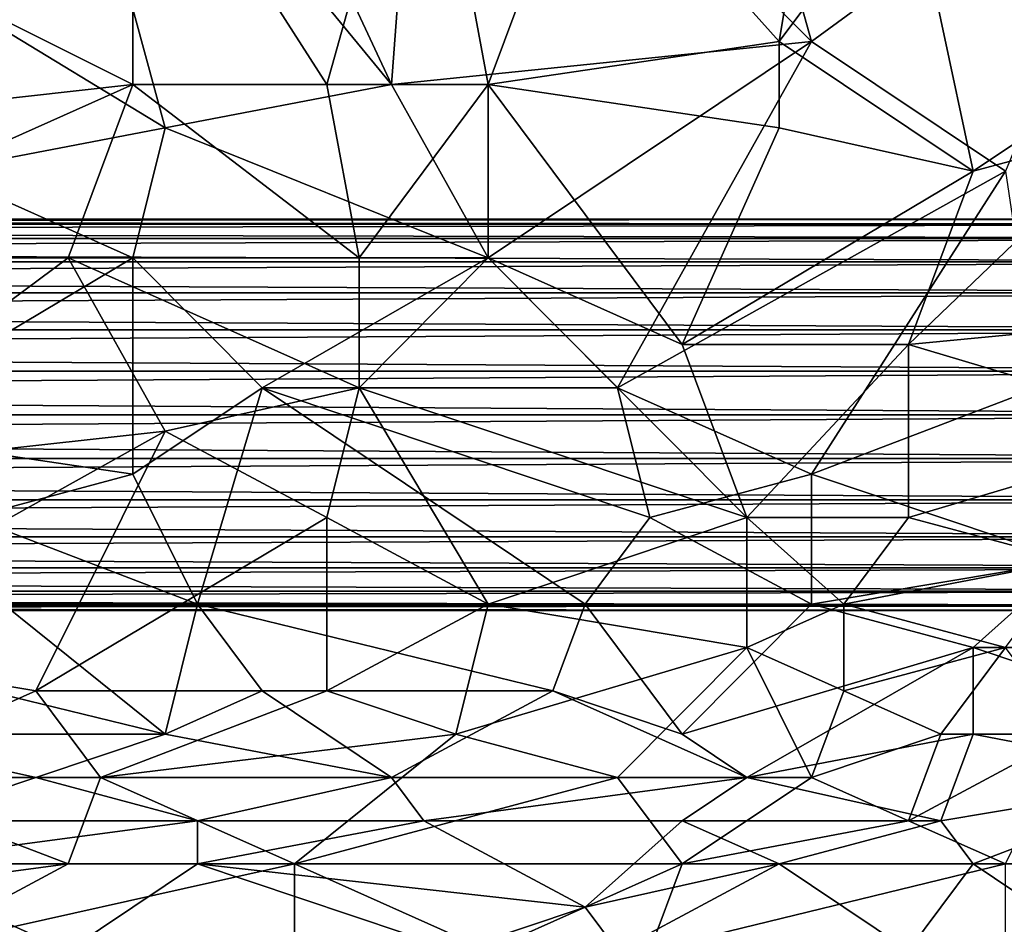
# Model space of a CAD drawing. Extents: x -0.3 to 0.3, y -0.266 to 0.266.
# Tile 217 of 256: x 0.08 to 0.12, y -0.233 to -0.196. Entities that reach past the tile are written whole.
import ezdxf

# ---------------------------------------------------------------- set-up
doc = ezdxf.new("R2010")
doc.units = 0

msp = doc.modelspace()

# ---------------------------------------------------------------- linework, layer by layer
for points in [[(0.175262, -0.224776, 0.584312), (0.13904, -0.189364, 0.684081), (0.061477, -0.111783, 0.659767)], [(0.175262, -0.224776, 0.584312), (0.061477, -0.111783, 0.659767), (0.073212, -0.1233, 0.639939)], [(0.175262, -0.224776, 0.584312), (0.073212, -0.1233, 0.639939), (0.0752, -0.125267, 0.637953)], [(0.175262, -0.224776, 0.584312), (0.0752, -0.125267, 0.637953), (0.077147, -0.127193, 0.635977)], [(0.175262, -0.224776, 0.584312), (0.077147, -0.127193, 0.635977), (0.079052, -0.129077, 0.634012)], [(0.175262, -0.224776, 0.584312), (0.079052, -0.129077, 0.634012), (0.080917, -0.130921, 0.63206)], [(0.175262, -0.224776, 0.584312), (0.080917, -0.130921, 0.63206), (0.082743, -0.132727, 0.630117)], [(0.175262, -0.224776, 0.584312), (0.082743, -0.132727, 0.630117), (0.08453, -0.134494, 0.628184)], [(0.175262, -0.224776, 0.584312), (0.08453, -0.134494, 0.628184), (0.086383, -0.136326, 0.626145)], [(0.175262, -0.224776, 0.584312), (0.086383, -0.136326, 0.626145), (0.095262, -0.145097, 0.615906)], [(0.175262, -0.224776, 0.584312), (0.095262, -0.145097, 0.615906), (0.101112, -0.15087, 0.608537)], [(0.175262, -0.224776, 0.584312), (0.101112, -0.15087, 0.608537), (0.106393, -0.156075, 0.601386)], [(0.106393, -0.156075, 0.601386), (0.111163, -0.160772, 0.594416), (0.175262, -0.224776, 0.584312)], [(0.111163, -0.160772, 0.594416), (0.115452, -0.16499, 0.587633), (0.175262, -0.224776, 0.584312)], [(0.115452, -0.16499, 0.587633), (0.119288, -0.168757, 0.58104), (0.175262, -0.224776, 0.584312)], [(0.119288, -0.168757, 0.58104), (0.122701, -0.172103, 0.574642), (0.175262, -0.224776, 0.584312)], [(0.085935, -0.20045, 0.711659), (0.0714, -0.191605, 0.711759), (0.08065, -0.180991, 0.71189)], [(0.095185, -0.198681, 0.71168), (0.08065, -0.180991, 0.71189), (0.088578, -0.184529, 0.711839)], [(0.095185, -0.198681, 0.71168), (0.085935, -0.20045, 0.711659), (0.08065, -0.180991, 0.71189)], [(0.095185, -0.198681, 0.71168), (0.088578, -0.184529, 0.711839), (0.096507, -0.180991, 0.711889)], [(0.112363, -0.196912, 0.711692), (0.095185, -0.198681, 0.71168), (0.096507, -0.180991, 0.711889)], [(0.112363, -0.196912, 0.711692), (0.096507, -0.180991, 0.711889), (0.108399, -0.18276, 0.711864)], [(0.111042, -0.196912, 0.773274), (0.113685, -0.180991, 0.773083), (0.103114, -0.188067, 0.772665)], [(0.111042, -0.196912, 0.773274), (0.116328, -0.189836, 0.773465), (0.113685, -0.180991, 0.773083)], [(0.112363, -0.196912, 0.711692), (0.108399, -0.18276, 0.711864), (0.126899, -0.186298, 0.711754)], [(0.092542, -0.198681, 0.772415), (0.096507, -0.184529, 0.772266), (0.084614, -0.186298, 0.771875)], [(0.099149, -0.198681, 0.772676), (0.096507, -0.184529, 0.772266), (0.092542, -0.198681, 0.772415)], [(0.099149, -0.198681, 0.772676), (0.103114, -0.188067, 0.772665), (0.096507, -0.184529, 0.772266)], [(0.084614, -0.198681, 0.772179), (0.084614, -0.186298, 0.771875), (0.074043, -0.193374, 0.771742)], [(0.084614, -0.198681, 0.772179), (0.092542, -0.198681, 0.772415), (0.084614, -0.186298, 0.771875)], [(0.120292, -0.202219, 0.711621), (0.112363, -0.196912, 0.711692), (0.126899, -0.186298, 0.711754)], [(0.111042, -0.196912, 0.773274), (0.103114, -0.188067, 0.772665), (0.099149, -0.198681, 0.772676)], [(0.11897, -0.202219, 0.773836), (0.116328, -0.189836, 0.773465), (0.111042, -0.196912, 0.773274)], [(0.11897, -0.202219, 0.773836), (0.129542, -0.195143, 0.774492), (0.116328, -0.189836, 0.773465)], [(0.076685, -0.202219, 0.711659), (0.0714, -0.191605, 0.711759), (0.085935, -0.20045, 0.711659)], [(0.068757, -0.20045, 0.771752), (0.084614, -0.198681, 0.772179), (0.074043, -0.193374, 0.771742)], [(0.129542, -0.195143, 0.774492), (0.11897, -0.202219, 0.773836), (0.125577, -0.20045, 0.77429)], [(0.099149, -0.205757, 0.711643), (0.095185, -0.198681, 0.71168), (0.112363, -0.196912, 0.711692)], [(0.111042, -0.20045, 0.773318), (0.111042, -0.196912, 0.773274), (0.099149, -0.198681, 0.772676)], [(0.104435, -0.211064, 0.711665), (0.099149, -0.205757, 0.711643), (0.112363, -0.196912, 0.711692)], [(0.112363, -0.196912, 0.711692), (0.120292, -0.202219, 0.711621), (0.104435, -0.211064, 0.711665)], [(0.111042, -0.20045, 0.773318), (0.11897, -0.202219, 0.773836), (0.111042, -0.196912, 0.773274)], [(0.068757, -0.205757, 0.771832), (0.084614, -0.198681, 0.772179), (0.068757, -0.20045, 0.771752)], [(0.068757, -0.205757, 0.771832), (0.081971, -0.205757, 0.772188), (0.084614, -0.198681, 0.772179)], [(0.093864, -0.205757, 0.77253), (0.084614, -0.198681, 0.772179), (0.081971, -0.205757, 0.772188)], [(0.084614, -0.198681, 0.772179), (0.093864, -0.205757, 0.77253), (0.092542, -0.198681, 0.772415)], [(0.099149, -0.205757, 0.711643), (0.085935, -0.20045, 0.711659), (0.095185, -0.198681, 0.71168)], [(0.092542, -0.198681, 0.772415), (0.093864, -0.205757, 0.77253), (0.099149, -0.198681, 0.772676)], [(0.099149, -0.205757, 0.772737), (0.099149, -0.198681, 0.772676), (0.093864, -0.205757, 0.77253)], [(0.099149, -0.198681, 0.772676), (0.107078, -0.209295, 0.773095), (0.111042, -0.20045, 0.773318)], [(0.099149, -0.205757, 0.772737), (0.107078, -0.209295, 0.773095), (0.099149, -0.198681, 0.772676)], [(0.076685, -0.202219, 0.711659), (0.085935, -0.20045, 0.711659), (0.084614, -0.205757, 0.711638)], [(0.084614, -0.205757, 0.711638), (0.085935, -0.20045, 0.711659), (0.099149, -0.205757, 0.711643)], [(0.107078, -0.209295, 0.773095), (0.11897, -0.202219, 0.773836), (0.111042, -0.20045, 0.773318)], [(0.116328, -0.209295, 0.773626), (0.125577, -0.20045, 0.77429), (0.11897, -0.202219, 0.773836)], [(0.134827, -0.207526, 0.774888), (0.125577, -0.20045, 0.77429), (0.116328, -0.209295, 0.773626)], [(0.084614, -0.205757, 0.711638), (0.063471, -0.205757, 0.711634), (0.076685, -0.202219, 0.711659)], [(0.112363, -0.214602, 0.711689), (0.104435, -0.211064, 0.711665), (0.120292, -0.202219, 0.711621)], [(0.116328, -0.209295, 0.773626), (0.11897, -0.202219, 0.773836), (0.107078, -0.209295, 0.773095)], [(0.112363, -0.214602, 0.711689), (0.120292, -0.202219, 0.711621), (0.121613, -0.211064, 0.71161)], [(-0.154779, -0.204968, 0.313471), (0.144867, -0.204968, 0.313471), (0.144853, -0.204377, 0.31178)], [(-0.154779, -0.204968, 0.313471), (0.144853, -0.204377, 0.31178), (-0.154765, -0.204377, 0.31178)], [(-0.154765, -0.204377, 0.30822), (0.144867, -0.204968, 0.306529), (-0.154779, -0.204968, 0.306529)], [(-0.154765, -0.204377, 0.31178), (0.144853, -0.204377, 0.31178), (0.144848, -0.204176, 0.31)], [(-0.154765, -0.204377, 0.31178), (0.144848, -0.204176, 0.31), (-0.15476, -0.204176, 0.31)], [(-0.15476, -0.204176, 0.31), (0.144853, -0.204377, 0.30822), (-0.154765, -0.204377, 0.30822)], [(-0.154765, -0.204377, 0.30822), (0.144853, -0.204377, 0.30822), (0.144867, -0.204968, 0.306529)], [(-0.15476, -0.204176, 0.31), (0.144848, -0.204176, 0.31), (0.144853, -0.204377, 0.30822)], [(-0.154803, -0.205921, 0.314988), (0.14489, -0.205921, 0.314988), (0.144867, -0.204968, 0.313471)], [(-0.154803, -0.205921, 0.314988), (0.144867, -0.204968, 0.313471), (-0.154779, -0.204968, 0.313471)], [(-0.154779, -0.204968, 0.306529), (0.14489, -0.205921, 0.305012), (-0.154803, -0.205921, 0.305012)], [(-0.154779, -0.204968, 0.306529), (0.144867, -0.204968, 0.306529), (0.14489, -0.205921, 0.305012)], [(-0.154834, -0.207187, 0.316255), (0.144922, -0.207187, 0.316255), (0.14489, -0.205921, 0.314988)], [(-0.154834, -0.207187, 0.316255), (0.14489, -0.205921, 0.314988), (-0.154803, -0.205921, 0.314988)], [(-0.154803, -0.205921, 0.305012), (0.144922, -0.207187, 0.303745), (-0.154834, -0.207187, 0.303745)], [(-0.154803, -0.205921, 0.305012), (0.14489, -0.205921, 0.305012), (0.144922, -0.207187, 0.303745)], [(0.072721, -0.212833, 0.711676), (0.063471, -0.205757, 0.711634), (0.084614, -0.205757, 0.711638)], [(0.070078, -0.214602, 0.771866), (0.081971, -0.205757, 0.772188), (0.068757, -0.205757, 0.771832)], [(0.070078, -0.214602, 0.771866), (0.085935, -0.212833, 0.772266), (0.081971, -0.205757, 0.772188)], [(0.072721, -0.212833, 0.711676), (0.084614, -0.205757, 0.711638), (0.084614, -0.214602, 0.711708)], [(0.093864, -0.211064, 0.772517), (0.093864, -0.205757, 0.77253), (0.081971, -0.205757, 0.772188)], [(0.085935, -0.212833, 0.772266), (0.093864, -0.211064, 0.772517), (0.081971, -0.205757, 0.772188)], [(0.084614, -0.205757, 0.711638), (0.099149, -0.205757, 0.711643), (0.0899, -0.211064, 0.711659)], [(0.084614, -0.214602, 0.711708), (0.084614, -0.205757, 0.711638), (0.0899, -0.211064, 0.711659)], [(0.0899, -0.211064, 0.711659), (0.099149, -0.205757, 0.711643), (0.104435, -0.211064, 0.711665)], [(0.093864, -0.211064, 0.772517), (0.099149, -0.205757, 0.772737), (0.093864, -0.205757, 0.77253)], [(0.093864, -0.211064, 0.772517), (0.109721, -0.216371, 0.773106), (0.099149, -0.205757, 0.772737)], [(0.109721, -0.216371, 0.773106), (0.107078, -0.209295, 0.773095), (0.099149, -0.205757, 0.772737)], [(-0.154871, -0.208704, 0.317208), (0.144959, -0.208704, 0.317208), (0.144922, -0.207187, 0.316255)], [(-0.154871, -0.208704, 0.317208), (0.144922, -0.207187, 0.316255), (-0.154834, -0.207187, 0.316255)], [(-0.154834, -0.207187, 0.303745), (0.144959, -0.208704, 0.302792), (-0.154871, -0.208704, 0.302792)], [(-0.154834, -0.207187, 0.303745), (0.144922, -0.207187, 0.303745), (0.144959, -0.208704, 0.302792)], [(0.12822, -0.212833, 0.7743), (0.134827, -0.207526, 0.774888), (0.116328, -0.209295, 0.773626)], [(-0.154912, -0.210394, 0.317799), (0.145, -0.210394, 0.317799), (0.144959, -0.208704, 0.317208)], [(-0.154912, -0.210394, 0.317799), (0.144959, -0.208704, 0.317208), (-0.154871, -0.208704, 0.317208)], [(-0.154871, -0.208704, 0.302792), (0.145, -0.210394, 0.302201), (-0.154912, -0.210394, 0.302201)], [(-0.154871, -0.208704, 0.302792), (0.144959, -0.208704, 0.302792), (0.145, -0.210394, 0.302201)], [(0.109721, -0.216371, 0.773106), (0.116328, -0.209295, 0.773626), (0.107078, -0.209295, 0.773095)], [(0.109721, -0.216371, 0.773106), (0.116328, -0.216371, 0.77345), (0.116328, -0.209295, 0.773626)], [(0.116328, -0.216371, 0.77345), (0.12822, -0.212833, 0.7743), (0.116328, -0.209295, 0.773626)], [(-0.154956, -0.212174, 0.318), (0.145044, -0.212174, 0.318), (0.145, -0.210394, 0.317799)], [(-0.154956, -0.212174, 0.318), (0.145, -0.210394, 0.317799), (-0.154912, -0.210394, 0.317799)], [(-0.154912, -0.210394, 0.302201), (0.145044, -0.212174, 0.302), (-0.154956, -0.212174, 0.302)], [(-0.154912, -0.210394, 0.302201), (0.145, -0.210394, 0.302201), (0.145044, -0.212174, 0.302)], [(0.084614, -0.214602, 0.711708), (0.0899, -0.211064, 0.711659), (0.087257, -0.219909, 0.71187)], [(0.092542, -0.216371, 0.772398), (0.093864, -0.211064, 0.772517), (0.085935, -0.212833, 0.772266)], [(0.087257, -0.219909, 0.71187), (0.0899, -0.211064, 0.711659), (0.103114, -0.219909, 0.711871)], [(0.105756, -0.216371, 0.711747), (0.0899, -0.211064, 0.711659), (0.104435, -0.211064, 0.711665)], [(0.103114, -0.219909, 0.711871), (0.0899, -0.211064, 0.711659), (0.105756, -0.216371, 0.711747)], [(0.099149, -0.219909, 0.772539), (0.093864, -0.211064, 0.772517), (0.092542, -0.216371, 0.772398)], [(0.099149, -0.219909, 0.772539), (0.109721, -0.216371, 0.773106), (0.093864, -0.211064, 0.772517)], [(0.105756, -0.216371, 0.711747), (0.104435, -0.211064, 0.711665), (0.112363, -0.214602, 0.711689)], [(0.112363, -0.214602, 0.711689), (0.121613, -0.211064, 0.71161), (0.122935, -0.21814, 0.711727)], [(-0.155, -0.213953, 0.317799), (0.145088, -0.213953, 0.317799), (0.145044, -0.212174, 0.318)], [(-0.155, -0.213953, 0.317799), (0.145044, -0.212174, 0.318), (-0.154956, -0.212174, 0.318)], [(-0.154956, -0.212174, 0.302), (0.145088, -0.213953, 0.302201), (-0.155, -0.213953, 0.302201)], [(-0.154956, -0.212174, 0.302), (0.145044, -0.212174, 0.302), (0.145088, -0.213953, 0.302201)], [(0.085935, -0.212833, 0.772266), (0.070078, -0.214602, 0.771866), (0.070078, -0.221678, 0.771699)], [(0.08065, -0.223447, 0.771837), (0.085935, -0.212833, 0.772266), (0.070078, -0.221678, 0.771699)], [(0.078007, -0.216371, 0.711751), (0.072721, -0.212833, 0.711676), (0.084614, -0.214602, 0.711708)], [(0.08065, -0.223447, 0.771837), (0.092542, -0.216371, 0.772398), (0.085935, -0.212833, 0.772266)], [(0.122935, -0.21814, 0.773744), (0.12822, -0.212833, 0.7743), (0.116328, -0.216371, 0.77345)], [(-0.155041, -0.215644, 0.317208), (0.145129, -0.215644, 0.317208), (0.145088, -0.213953, 0.317799)], [(-0.155041, -0.215644, 0.317208), (0.145088, -0.213953, 0.317799), (-0.155, -0.213953, 0.317799)], [(-0.155, -0.213953, 0.302201), (0.145129, -0.215644, 0.302792), (-0.155041, -0.215644, 0.302792)], [(-0.155, -0.213953, 0.302201), (0.145088, -0.213953, 0.302201), (0.145129, -0.215644, 0.302792)], [(0.087257, -0.219909, 0.71187), (0.078007, -0.216371, 0.711751), (0.084614, -0.214602, 0.711708)], [(0.112363, -0.219909, 0.711847), (0.105756, -0.216371, 0.711747), (0.112363, -0.214602, 0.711689)], [(0.112363, -0.219909, 0.711847), (0.112363, -0.214602, 0.711689), (0.122935, -0.21814, 0.711727)], [(-0.155078, -0.21716, 0.316255), (0.145166, -0.21716, 0.316255), (0.145129, -0.215644, 0.317208)], [(-0.155078, -0.21716, 0.316255), (0.145129, -0.215644, 0.317208), (-0.155041, -0.215644, 0.317208)], [(-0.155041, -0.215644, 0.302792), (0.145166, -0.21716, 0.303745), (-0.155078, -0.21716, 0.303745)], [(-0.155041, -0.215644, 0.302792), (0.145129, -0.215644, 0.302792), (0.145166, -0.21716, 0.303745)], [(0.079328, -0.219909, 0.711879), (0.078007, -0.216371, 0.711751), (0.087257, -0.219909, 0.71187)], [(0.08065, -0.223447, 0.771837), (0.092542, -0.223447, 0.772168), (0.092542, -0.216371, 0.772398)], [(0.092542, -0.223447, 0.772168), (0.099149, -0.219909, 0.772539), (0.092542, -0.216371, 0.772398)], [(0.109721, -0.221678, 0.772902), (0.109721, -0.216371, 0.773106), (0.099149, -0.219909, 0.772539)], [(0.103114, -0.219909, 0.711871), (0.105756, -0.216371, 0.711747), (0.112363, -0.219909, 0.711847)], [(0.113685, -0.219909, 0.773168), (0.116328, -0.216371, 0.77345), (0.109721, -0.216371, 0.773106)], [(0.109721, -0.221678, 0.772902), (0.113685, -0.219909, 0.773168), (0.109721, -0.216371, 0.773106)], [(0.113685, -0.219909, 0.773168), (0.122935, -0.21814, 0.773744), (0.116328, -0.216371, 0.77345)], [(-0.155109, -0.218427, 0.314988), (0.145197, -0.218427, 0.314988), (0.145166, -0.21716, 0.316255)], [(-0.155109, -0.218427, 0.314988), (0.145166, -0.21716, 0.316255), (-0.155078, -0.21716, 0.316255)], [(-0.155078, -0.21716, 0.303745), (0.145197, -0.218427, 0.305012), (-0.155109, -0.218427, 0.305012)], [(-0.155078, -0.21716, 0.303745), (0.145166, -0.21716, 0.303745), (0.145197, -0.218427, 0.305012)], [(0.112363, -0.219909, 0.711847), (0.122935, -0.21814, 0.711727), (0.11897, -0.221678, 0.711905)], [(0.120292, -0.221678, 0.773371), (0.122935, -0.21814, 0.773744), (0.113685, -0.219909, 0.773168)], [(0.11897, -0.221678, 0.711905), (0.122935, -0.21814, 0.711727), (0.136149, -0.221678, 0.711837)], [(-0.155133, -0.219379, 0.313471), (0.145221, -0.219379, 0.313471), (0.145197, -0.218427, 0.314988)], [(-0.155133, -0.219379, 0.313471), (0.145197, -0.218427, 0.314988), (-0.155109, -0.218427, 0.314988)], [(-0.155109, -0.218427, 0.305012), (0.145221, -0.219379, 0.306529), (-0.155133, -0.219379, 0.306529)], [(-0.155109, -0.218427, 0.305012), (0.145197, -0.218427, 0.305012), (0.145221, -0.219379, 0.306529)], [(-0.155147, -0.219971, 0.31178), (0.145235, -0.219971, 0.31178), (0.145221, -0.219379, 0.313471)], [(-0.155147, -0.219971, 0.31178), (0.145221, -0.219379, 0.313471), (-0.155133, -0.219379, 0.313471)], [(-0.155133, -0.219379, 0.306529), (0.145235, -0.219971, 0.30822), (-0.155147, -0.219971, 0.30822)], [(-0.155133, -0.219379, 0.306529), (0.145221, -0.219379, 0.306529), (0.145235, -0.219971, 0.30822)], [(-0.155152, -0.220171, 0.31), (0.14524, -0.220171, 0.31), (0.145235, -0.219971, 0.31178)], [(-0.155152, -0.220171, 0.31), (0.145235, -0.219971, 0.31178), (-0.155147, -0.219971, 0.31178)], [(-0.155147, -0.219971, 0.30822), (0.14524, -0.220171, 0.31), (-0.155152, -0.220171, 0.31)], [(-0.155147, -0.219971, 0.30822), (0.145235, -0.219971, 0.30822), (0.14524, -0.220171, 0.31)], [(0.0714, -0.221678, 0.711969), (0.079328, -0.219909, 0.711879), (0.085935, -0.225216, 0.712217)], [(0.079328, -0.219909, 0.711879), (0.087257, -0.219909, 0.71187), (0.085935, -0.225216, 0.712217)], [(0.085935, -0.225216, 0.712217), (0.087257, -0.219909, 0.71187), (0.0899, -0.223447, 0.712071)], [(0.087257, -0.219909, 0.71187), (0.103114, -0.219909, 0.711871), (0.101792, -0.223447, 0.712068)], [(0.087257, -0.219909, 0.71187), (0.101792, -0.223447, 0.712068), (0.0899, -0.223447, 0.712071)], [(0.097828, -0.225216, 0.772254), (0.099149, -0.219909, 0.772539), (0.092542, -0.223447, 0.772168)], [(0.099149, -0.219909, 0.772539), (0.097828, -0.225216, 0.772254), (0.109721, -0.221678, 0.772902)], [(0.101792, -0.223447, 0.712068), (0.103114, -0.219909, 0.711871), (0.107078, -0.225216, 0.712195)], [(0.103114, -0.219909, 0.711871), (0.112363, -0.219909, 0.711847), (0.107078, -0.225216, 0.712195)], [(0.107078, -0.225216, 0.712195), (0.112363, -0.219909, 0.711847), (0.11897, -0.221678, 0.711905)], [(0.109721, -0.221678, 0.772902), (0.113685, -0.223447, 0.772958), (0.113685, -0.219909, 0.773168)], [(0.113685, -0.223447, 0.772958), (0.120292, -0.221678, 0.773371), (0.113685, -0.219909, 0.773168)], [(0.072721, -0.226985, 0.771518), (0.08065, -0.223447, 0.771837), (0.070078, -0.221678, 0.771699)], [(0.072721, -0.225216, 0.712238), (0.0714, -0.221678, 0.711969), (0.085935, -0.225216, 0.712217)], [(0.104435, -0.226985, 0.772365), (0.109721, -0.221678, 0.772902), (0.097828, -0.225216, 0.772254)], [(0.104435, -0.226985, 0.772365), (0.112363, -0.226985, 0.772633), (0.109721, -0.221678, 0.772902)], [(0.109721, -0.226985, 0.712372), (0.107078, -0.225216, 0.712195), (0.11897, -0.221678, 0.711905)], [(0.112363, -0.226985, 0.772633), (0.113685, -0.223447, 0.772958), (0.109721, -0.221678, 0.772902)], [(0.109721, -0.226985, 0.712372), (0.11897, -0.221678, 0.711905), (0.11897, -0.225216, 0.712175)], [(0.117649, -0.225216, 0.772971), (0.120292, -0.221678, 0.773371), (0.113685, -0.223447, 0.772958)], [(0.117649, -0.225216, 0.772971), (0.122935, -0.225216, 0.773168), (0.120292, -0.221678, 0.773371)], [(0.136149, -0.221678, 0.711837), (0.129542, -0.225216, 0.712149), (0.11897, -0.221678, 0.711905)], [(0.129542, -0.225216, 0.712149), (0.11897, -0.225216, 0.712175), (0.11897, -0.221678, 0.711905)], [(0.083293, -0.226985, 0.771719), (0.08065, -0.223447, 0.771837), (0.072721, -0.226985, 0.771518)], [(0.083293, -0.226985, 0.771719), (0.092542, -0.223447, 0.772168), (0.08065, -0.223447, 0.771837)], [(0.083293, -0.226985, 0.771719), (0.097828, -0.225216, 0.772254), (0.092542, -0.223447, 0.772168)], [(0.085935, -0.225216, 0.712217), (0.0899, -0.223447, 0.712071), (0.095185, -0.226985, 0.712393)], [(0.095185, -0.226985, 0.712393), (0.0899, -0.223447, 0.712071), (0.101792, -0.223447, 0.712068)], [(0.095185, -0.226985, 0.712393), (0.101792, -0.223447, 0.712068), (0.109721, -0.226985, 0.712372)], [(0.109721, -0.226985, 0.712372), (0.101792, -0.223447, 0.712068), (0.107078, -0.225216, 0.712195)], [(0.112363, -0.226985, 0.772633), (0.117649, -0.225216, 0.772971), (0.113685, -0.223447, 0.772958)], [(0.08065, -0.226985, 0.712417), (0.072721, -0.225216, 0.712238), (0.085935, -0.225216, 0.712217)], [(0.072721, -0.226985, 0.71243), (0.072721, -0.225216, 0.712238), (0.08065, -0.226985, 0.712417)], [(0.08065, -0.226985, 0.712417), (0.085935, -0.225216, 0.712217), (0.095185, -0.226985, 0.712393)], [(0.091221, -0.230523, 0.771651), (0.097828, -0.225216, 0.772254), (0.083293, -0.226985, 0.771719)], [(0.091221, -0.230523, 0.771651), (0.104435, -0.226985, 0.772365), (0.097828, -0.225216, 0.772254)], [(0.117649, -0.228754, 0.712619), (0.109721, -0.226985, 0.712372), (0.11897, -0.225216, 0.712175)], [(0.112363, -0.226985, 0.772633), (0.116328, -0.228754, 0.772571), (0.117649, -0.225216, 0.772971)], [(0.116328, -0.228754, 0.772571), (0.120292, -0.230523, 0.772441), (0.122935, -0.225216, 0.773168)], [(0.117649, -0.225216, 0.772971), (0.116328, -0.228754, 0.772571), (0.122935, -0.225216, 0.773168)], [(0.117649, -0.228754, 0.712619), (0.11897, -0.225216, 0.712175), (0.12822, -0.226985, 0.712355)], [(0.11897, -0.225216, 0.712175), (0.129542, -0.225216, 0.712149), (0.12822, -0.226985, 0.712355)], [(0.081971, -0.230523, 0.771437), (0.072721, -0.226985, 0.771518), (0.068757, -0.232293, 0.771047)], [(0.075364, -0.228754, 0.712662), (0.072721, -0.226985, 0.71243), (0.08065, -0.226985, 0.712417)], [(0.072721, -0.226985, 0.771518), (0.081971, -0.230523, 0.771437), (0.083293, -0.226985, 0.771719)], [(0.075364, -0.228754, 0.712662), (0.08065, -0.226985, 0.712417), (0.087257, -0.228754, 0.712626)], [(0.087257, -0.228754, 0.712626), (0.08065, -0.226985, 0.712417), (0.095185, -0.226985, 0.712393)], [(0.081971, -0.230523, 0.771437), (0.091221, -0.230523, 0.771651), (0.083293, -0.226985, 0.771719)], [(0.087257, -0.228754, 0.712626), (0.095185, -0.226985, 0.712393), (0.096507, -0.228754, 0.712622)], [(0.107078, -0.230523, 0.772099), (0.104435, -0.226985, 0.772365), (0.091221, -0.230523, 0.771651)], [(0.096507, -0.228754, 0.712622), (0.095185, -0.226985, 0.712393), (0.109721, -0.226985, 0.712372)], [(0.096507, -0.228754, 0.712622), (0.109721, -0.226985, 0.712372), (0.107078, -0.228754, 0.71261)], [(0.107078, -0.230523, 0.772099), (0.112363, -0.226985, 0.772633), (0.104435, -0.226985, 0.772365)], [(0.107078, -0.228754, 0.71261), (0.109721, -0.226985, 0.712372), (0.117649, -0.228754, 0.712619)], [(0.107078, -0.230523, 0.772099), (0.116328, -0.228754, 0.772571), (0.112363, -0.226985, 0.772633)], [(0.11897, -0.230523, 0.712922), (0.117649, -0.228754, 0.712619), (0.12822, -0.226985, 0.712355)], [(0.11897, -0.230523, 0.712922), (0.12822, -0.226985, 0.712355), (0.129542, -0.230523, 0.712945)], [(0.074043, -0.230523, 0.712953), (0.087257, -0.228754, 0.712626), (0.087257, -0.230523, 0.712908)], [(0.074043, -0.230523, 0.712953), (0.075364, -0.228754, 0.712662), (0.087257, -0.228754, 0.712626)], [(0.087257, -0.230523, 0.712908), (0.087257, -0.228754, 0.712626), (0.096507, -0.228754, 0.712622)], [(0.103114, -0.232293, 0.713241), (0.087257, -0.230523, 0.712908), (0.096507, -0.228754, 0.712622)], [(0.103114, -0.232293, 0.713241), (0.096507, -0.228754, 0.712622), (0.107078, -0.228754, 0.71261)], [(0.103114, -0.232293, 0.713241), (0.107078, -0.228754, 0.71261), (0.111042, -0.230523, 0.712906)], [(0.107078, -0.230523, 0.772099), (0.120292, -0.230523, 0.772441), (0.116328, -0.228754, 0.772571)], [(0.111042, -0.230523, 0.712906), (0.107078, -0.228754, 0.71261), (0.117649, -0.228754, 0.712619)], [(0.111042, -0.230523, 0.712906), (0.117649, -0.228754, 0.712619), (0.11897, -0.230523, 0.712922)], [(0.075364, -0.234062, 0.770953), (0.081971, -0.230523, 0.771437), (0.068757, -0.232293, 0.771047)], [(0.074043, -0.230523, 0.712953), (0.081971, -0.234062, 0.713653), (0.070078, -0.234062, 0.713711)], [(0.087257, -0.230523, 0.712908), (0.081971, -0.234062, 0.713653), (0.074043, -0.230523, 0.712953)], [(0.075364, -0.234062, 0.770953), (0.091221, -0.234062, 0.771272), (0.091221, -0.230523, 0.771651)], [(0.091221, -0.230523, 0.771651), (0.081971, -0.230523, 0.771437), (0.075364, -0.234062, 0.770953)], [(0.081971, -0.234062, 0.713653), (0.087257, -0.230523, 0.712908), (0.097828, -0.234062, 0.713629)], [(0.087257, -0.230523, 0.712908), (0.103114, -0.232293, 0.713241), (0.097828, -0.234062, 0.713629)], [(0.099149, -0.234062, 0.771429), (0.107078, -0.230523, 0.772099), (0.091221, -0.230523, 0.771651)], [(0.091221, -0.234062, 0.771272), (0.099149, -0.234062, 0.771429), (0.091221, -0.230523, 0.771651)], [(0.099149, -0.234062, 0.771429), (0.105756, -0.234062, 0.771567), (0.107078, -0.230523, 0.772099)], [(0.111042, -0.230523, 0.712906), (0.104435, -0.234062, 0.713629), (0.103114, -0.232293, 0.713241)], [(0.104435, -0.234062, 0.713629), (0.111042, -0.230523, 0.712906), (0.116328, -0.234062, 0.713662)], [(0.105756, -0.234062, 0.771567), (0.120292, -0.230523, 0.772441), (0.107078, -0.230523, 0.772099)], [(0.105756, -0.234062, 0.771567), (0.120292, -0.234062, 0.771844), (0.120292, -0.230523, 0.772441)], [(0.11897, -0.230523, 0.712922), (0.116328, -0.234062, 0.713662), (0.111042, -0.230523, 0.712906)], [(0.124256, -0.234062, 0.713708), (0.116328, -0.234062, 0.713662), (0.11897, -0.230523, 0.712922)], [(0.124256, -0.234062, 0.713708), (0.11897, -0.230523, 0.712922), (0.129542, -0.230523, 0.712945)], [(0.097828, -0.234062, 0.713629), (0.103114, -0.232293, 0.713241), (0.104435, -0.234062, 0.713629)]]:
    msp.add_3dface(points)

doc.saveas('drawing.dxf')
